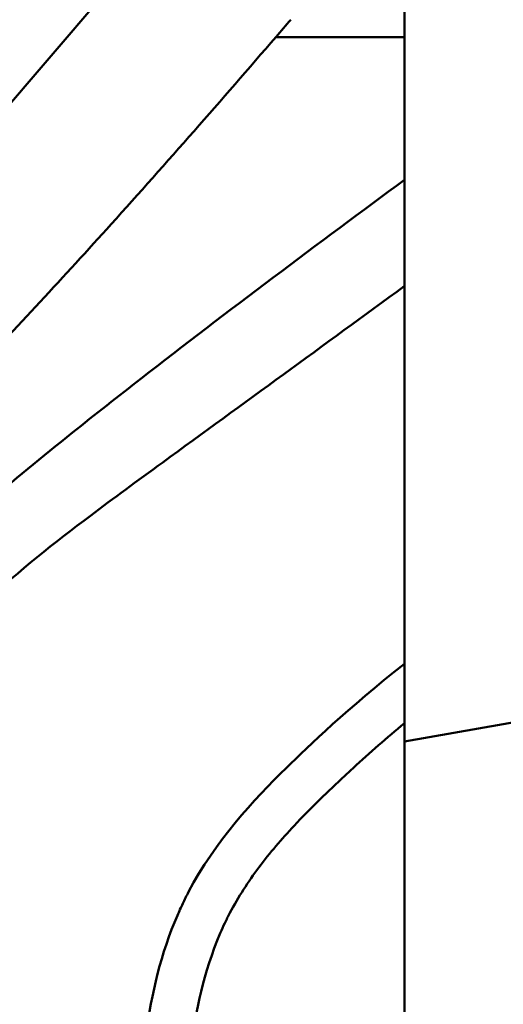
# Model space of a CAD drawing. Header units: millimetres. Extents: x 0 to 6049, y -120 to 1682.
# Tile 12 of 256: x 670 to 691, y 355 to 399. Entities that reach past the tile are written whole.
import ezdxf

# ---------------------------------------------------------------- set-up
doc = ezdxf.new("R2010")
doc.units = ezdxf.units.MM
doc.header["$LTSCALE"] = 2
doc.layers.add('Bemaßung (ISO)', color=7, linetype='Continuous', lineweight=25)
doc.layers.add('Sichtbar (ISO)', color=7, linetype='Continuous', lineweight=50)
doc.styles.add('Notiztext (DIN)', font='isocpeur.ttf')
doc.dimstyles.new('Standard (DIN)', dxfattribs={"dimscale": 2, "dimtxt": 3.5, "dimasz": 2.5, "dimexe": 2, "dimexo": 0.5, "dimgap": 0.5, "dimtad": 1, "dimrnd": 1e-08, "dimtxsty": 'Notiztext (DIN)', "dimcen": 0.09, "dimdle": 10, "dimclrd": 256, "dimclre": 256, "dimclrt": 256, "dimadec": 0, "dimazin": 0, "dimtfac": 1, "dimtmove": 0, "dimatfit": 3, "dimfxl": 1, "dimtolj": 1, "dimtzin": 0, "dimlwd": -1, "dimlwe": -1, "dimarcsym": 0})

# ---------------------------------------------------------------- blocks, each defined once
blk = doc.blocks.new('*D20')
at = {"layer": 'Bemaßung (ISO)', "transparency": 16777216}
for p, q in [((627.563, 369.804), (627.563, 164.492)), ((754.919, 214.885), (754.919, 164.492)), ((632.563, 168.492), (749.919, 168.492))]:
    blk.add_line(p, q, dxfattribs=at)
for points in [[(632.563, 169.325), (632.563, 167.659), (627.563, 168.492)], [(749.919, 169.325), (749.919, 167.659), (754.919, 168.492)]]:
    blk.add_solid(points, dxfattribs=at)
at = {"layer": 'Defpoints', "color": 0, "transparency": 16777216}
for p in [(627.563, 370.804), (754.919, 215.885), (754.919, 168.492)]:
    blk.add_point(p, dxfattribs=at)
at = {"layer": 'Bemaßung (ISO)', "transparency": 16777216, "insert": (679.288, 177.892), "char_height": 7, "attachment_point": 1, "style": 'Notiztext (DIN)'}
blk.add_mtext('\\A1;127,36', dxfattribs=at)

msp = doc.modelspace()

# ---------------------------------------------------------------- linework, layer by layer
at = {"layer": 'Sichtbar (ISO)'}
for p, q in [((686.819, 412.131), (686.819, 366.828)), ((668.639, 394.097), (676.912, 403.748)), ((681.141, 397.935), (686.819, 397.935)), ((702.308, 369.559), (686.819, 366.828)), ((686.819, 328.772), (686.819, 366.828))]:
    msp.add_line(p, q, dxfattribs=at)
msp.add_open_spline([(681.153, 397.949), (681.37, 398.201), (681.587, 398.454), (681.803, 398.706)], degree=3, dxfattribs=at)
for points, knots in [([(681.153, 397.949), (678.746, 395.15), (676.336, 392.401), (671.807, 387.382), (669.691, 385.094), (667.551, 382.853)], [0.000001, 0.000001, 0.000001, 0.000001, 1.124107, 1.124107, 2.067982, 2.067982, 2.067982, 2.067982]), ([(686.819, 391.632), (683.12, 388.893), (678.95, 385.775), (674.195, 382.078), (673.169, 381.271), (669.492, 378.325), (666.942, 376.176), (664.199, 373.476), (663.462, 372.7), (662.216, 371.222), (661.701, 370.545), (661.211, 369.816)], [0.098749, 0.098749, 0.098749, 0.098749, 1.451976, 1.451976, 1.815882, 1.815882, 2.790752, 2.790752, 3.157122, 3.157122, 3.459844, 3.459844, 3.459844, 3.459844]), ([(664.458, 368.549), (665.566, 370.197), (666.905, 371.664), (669.809, 374.366), (671.371, 375.6), (673.999, 377.58), (675.008, 378.317), (679.707, 381.741), (683.262, 384.338), (686.818, 386.933)], [0.00054, 0.00054, 0.00054, 0.00054, 0.596499, 0.596499, 1.19066, 1.19066, 1.579509, 1.579509, 2.791328, 2.791328, 2.791328, 2.791328]), ([(686.819, 370.258), (684.316, 368.263), (682.615, 366.652), (680.18, 364.261), (678.455, 362.394), (677.291, 360.182)], [-1.274539, -1.274539, -1.274539, -1.274539, -0.750395, -0.750395, -0.000385, -0.000385, -0.000385, -0.000385]), ([(686.819, 367.632), (686.05, 366.99), (685.296, 366.33), (684.042, 365.181), (683.541, 364.706), (682.691, 363.871), (682.316, 363.49), (681.405, 362.515), (680.882, 361.907), (679.922, 360.627), (679.487, 359.959), (679.116, 359.252)], [-1.122166, -1.122166, -1.122166, -1.122166, -0.837385, -0.837385, -0.639833, -0.639833, -0.479833, -0.479833, -0.239904, -0.239904, -0.000298, -0.000298, -0.000298, -0.000298]), ([(677.291, 360.181), (677.204, 360.01), (677.117, 359.838), (676.953, 359.493), (676.875, 359.319), (676.799, 359.144)], [0.0003595, 0.0003595, 0.0003595, 0.0003595, 0.0580262, 0.0580262, 0.1151686, 0.1151686, 0.1151686, 0.1151686]), ([(679.116, 359.252), (679.039, 359.105), (678.965, 358.956), (678.823, 358.659), (678.756, 358.51), (678.692, 358.359)], [-0.09899855, -0.09899855, -0.09899855, -0.09899855, -0.04917573, -0.04917573, -0.00014426, -0.00014426, -0.00014426, -0.00014426]), ([(676.799, 359.144), (676.074, 357.501), (675.661, 355.667), (675.138, 351.86), (675.055, 349.697), (675.055, 347.657)], [0.000097, 0.000097, 0.000097, 0.000097, 0.539093, 0.539093, 1.158339, 1.158339, 1.158339, 1.158339]), ([(678.692, 358.359), (677.942, 356.602), (677.614, 354.841), (677.201, 351.829), (677.121, 349.865), (677.108, 347.646)], [-1.118461, -1.118461, -1.118461, -1.118461, -0.665739, -0.665739, -0.000047, -0.000047, -0.000047, -0.000047])]:
    msp.add_open_spline(points, degree=3, knots=knots, dxfattribs=at)

# ---------------------------------------------------------------- dimensions: what is measured, and where the dimension line sits
at = {"layer": 'Bemaßung (ISO)'}
dim = msp.add_linear_dim(base=(754.919, 168.492), p1=(627.563, 370.804), p2=(754.919, 215.885), angle=180, dimstyle='Standard (DIN)', override={"dimgap": 0.5, "dimdec": 2, "dimtol": 0, "dimlim": 0, "dimtp": 0, "dimtm": 0, "dimtdec": 2, "dimtofl": 0, "dimatfit": 1}, dxfattribs=at)
dim.commit()
dim.dimension.update_dxf_attribs({"geometry": '*D20', "text_midpoint": (691.363, 168.492), "dimtype": 160})

doc.saveas('drawing.dxf')
